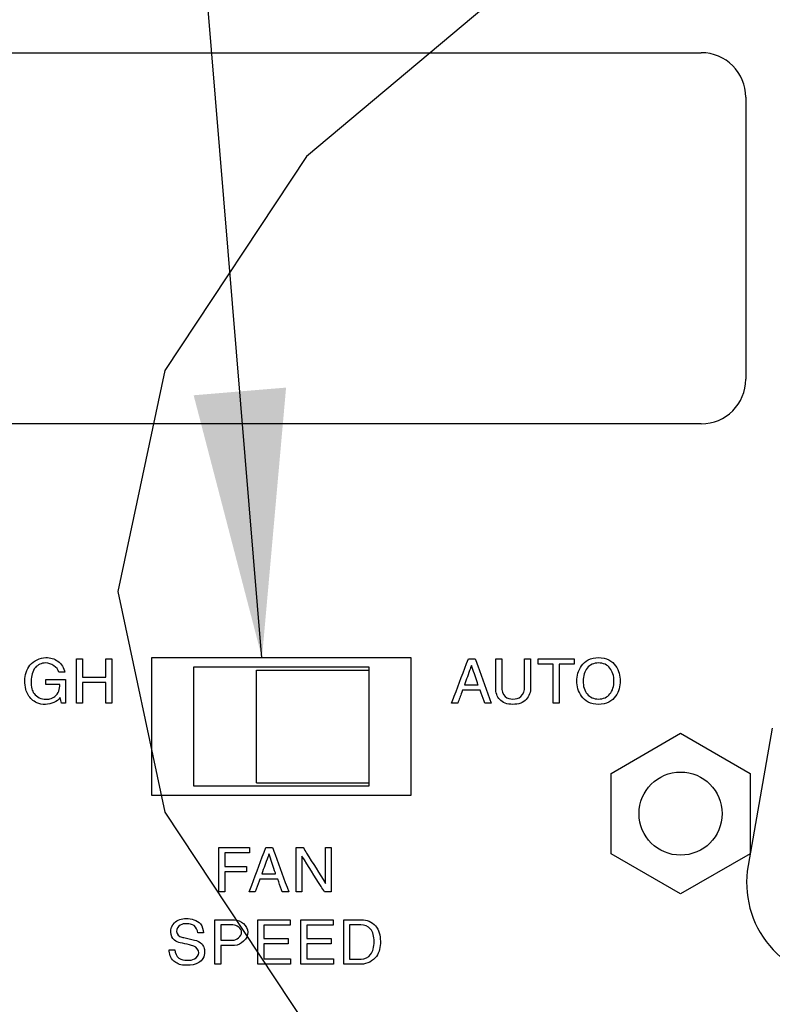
# Model space of a CAD drawing. Header units: inches. Extents: x 0 to 34, y 0 to 22.
# Tile 76 of 82: x 28.778 to 29.285, y 16.75 to 17.413. Entities that reach past the tile are written whole.
import ezdxf

# ---------------------------------------------------------------- set-up
doc = ezdxf.new("R2010")
doc.units = ezdxf.units.IN
doc.header["$LTSCALE"] = 1.87
doc.header["$MEASUREMENT"] = 0
doc.linetypes.add('PHANTOM', pattern=[0.8, 0.45, -0.05, 0.1, -0.05, 0.1, -0.05])
doc.layers.get('0').update_dxf_attribs({"linetype": 'CONTINUOUS'})
for name, color, linetype in [('DATUMCURVES', 7, 'CONTINUOUS'), ('DEFAULT_3', 7, 'PHANTOM'), ('DETAIL', 7, 'CONTINUOUS')]:
    doc.layers.add(name, color=color, linetype=linetype)

msp = doc.modelspace()

# ---------------------------------------------------------------- linework, layer by layer
at = {"color": 7, "linetype": 'CONTINUOUS'}
for p, q in [((28.29701, 17.3905), (29.23701, 17.3905)), ((29.26701, 17.3605), (29.26701, 17.1705)), ((29.23701, 17.1405), (28.29701, 17.1405)), ((28.89486, 16.97663), (28.89486, 16.89663)), ((29.01336, 16.97663), (28.89486, 16.97663)), ((28.93736, 16.89863), (28.93736, 16.97463)), ((28.93736, 16.97463), (29.01336, 16.97463)), ((29.01336, 16.89663), (29.01336, 16.97663)), ((29.17623, 16.90502), (29.22311, 16.93209)), ((29.22311, 16.93209), (29.26998, 16.90502)), ((29.17623, 16.8509), (29.17623, 16.90502)), ((29.26998, 16.90502), (29.26998, 16.8509)), ((28.89486, 16.89663), (29.01336, 16.89663)), ((28.93736, 16.89863), (29.01336, 16.89863)), ((29.22311, 16.82383), (29.17623, 16.8509)), ((29.26998, 16.8509), (29.22311, 16.82383))]:
    msp.add_line(p, q, dxfattribs=at)
at = {"color": 3, "linetype": 'CONTINUOUS'}
for p, q in [((28.86661, 16.98296), (28.86661, 16.89046)), ((29.04161, 16.98296), (28.86661, 16.98296)), ((29.04161, 16.89046), (29.04161, 16.98296)), ((29.28492, 16.93542), (29.26861, 16.84292)), ((28.86661, 16.89046), (29.04161, 16.89046))]:
    msp.add_line(p, q, dxfattribs=at)
at = {"color": 7, "linetype": 'CONTINUOUS'}
msp.add_circle((29.22311, 16.87796), 0.028, dxfattribs=at)
for centre, start, end in [((29.23701, 17.3605), 0, 90), ((29.23701, 17.1705), 270, 360)]:
    msp.add_arc(centre, 0.03, start, end, dxfattribs=at)
at = {"color": 3, "linetype": 'CONTINUOUS'}
msp.add_arc((29.33361, 16.83146), 0.066, 170, 270, dxfattribs=at)
at = {"layer": 'DATUMCURVES', "color": 40, "linetype": 'CONTINUOUS'}
for points, knots in [([(28.78128, 16.96753, 3.55992), (28.78128, 16.97121, 3.55992), (28.78345, 16.9794, 3.55992), (28.79431, 16.98422, 3.55992), (28.80421, 16.98152, 3.55992), (28.80774, 16.97605, 3.55992), (28.80812, 16.97316, 3.55992)], [0, 0, 0, 0, 0.275193, 0.570962, 0.781887, 1, 1, 1, 1]), ([(28.8042, 16.97316, 3.55992), (28.80332, 16.9767, 3.55992), (28.79623, 16.98129, 3.55992), (28.78681, 16.97664, 3.55992), (28.78519, 16.96883, 3.55992), (28.78548, 16.96364, 3.55992), (28.78595, 16.96196, 3.55992)], [0, 0, 0, 0, 0.329841, 0.558343, 0.843044, 1, 1, 1, 1]), ([(28.81616, 16.95232, 3.55992), (28.81616, 16.95388, 3.55992), (28.81616, 16.96386, 3.55992), (28.81616, 16.97383, 3.55992), (28.81616, 16.98224, 3.55992)], [0, 0, 0, 0, 0.15625, 1, 1, 1, 1]), ([(28.8202, 16.98224, 3.55992), (28.8202, 16.9816, 3.55992), (28.8202, 16.97747, 3.55992), (28.8202, 16.97335, 3.55992), (28.8202, 16.96987, 3.55992)], [0, 0, 0, 0, 0.15625, 1, 1, 1, 1]), ([(28.83583, 16.96987, 3.55992), (28.83583, 16.97051, 3.55992), (28.83583, 16.97464, 3.55992), (28.83583, 16.97876, 3.55992), (28.83583, 16.98224, 3.55992)], [0, 0, 0, 0, 0.15625, 1, 1, 1, 1]), ([(28.83986, 16.98224, 3.55992), (28.83986, 16.98068, 3.55992), (28.83986, 16.97071, 3.55992), (28.83986, 16.96074, 3.55992), (28.83986, 16.95232, 3.55992)], [0, 0, 0, 0, 0.15625, 1, 1, 1, 1]), ([(29.06886, 16.95232, 3.55992), (29.06945, 16.95388, 3.55992), (29.0732, 16.96386, 3.55992), (29.07695, 16.97383, 3.55992), (29.08011, 16.98224, 3.55992)], [0, 0, 0, 0, 0.15625, 1, 1, 1, 1]), ([(29.0847, 16.98224, 3.55992), (29.08526, 16.98068, 3.55992), (29.08887, 16.97071, 3.55992), (29.09248, 16.96074, 3.55992), (29.09553, 16.95232, 3.55992)], [0, 0, 0, 0, 0.15625, 1, 1, 1, 1]), ([(29.09853, 16.96228, 3.55992), (29.09853, 16.96332, 3.55992), (29.09853, 16.96998, 3.55992), (29.09853, 16.97663, 3.55992), (29.09853, 16.98224, 3.55992)], [0, 0, 0, 0, 0.15625, 1, 1, 1, 1]), ([(29.10257, 16.98224, 3.55992), (29.10257, 16.98126, 3.55992), (29.10257, 16.97498, 3.55992), (29.10257, 16.96871, 3.55992), (29.10257, 16.96341, 3.55992)], [0, 0, 0, 0, 0.15625, 1, 1, 1, 1]), ([(29.11803, 16.96332, 3.55992), (29.11803, 16.96431, 3.55992), (29.11803, 16.97062, 3.55992), (29.11803, 16.97692, 3.55992), (29.11803, 16.98224, 3.55992)], [0, 0, 0, 0, 0.15625, 1, 1, 1, 1]), ([(29.12207, 16.98224, 3.55992), (29.12207, 16.98123, 3.55992), (29.12207, 16.97476, 3.55992), (29.12207, 16.96829, 3.55992), (29.12207, 16.96283, 3.55992)], [0, 0, 0, 0, 0.15625, 1, 1, 1, 1]), ([(29.12715, 16.98224, 3.55992), (29.12841, 16.98224, 3.55992), (29.13651, 16.98224, 3.55992), (29.14461, 16.98224, 3.55992), (29.15144, 16.98224, 3.55992)], [0, 0, 0, 0, 0.15625, 1, 1, 1, 1]), ([(29.13727, 16.97866, 3.55992), (29.13675, 16.97866, 3.55992), (29.13337, 16.97866, 3.55992), (29.13, 16.97866, 3.55992), (29.12715, 16.97866, 3.55992)], [0, 0, 0, 0, 0.15625, 1, 1, 1, 1]), ([(29.13727, 16.95232, 3.55992), (29.13727, 16.9537, 3.55992), (29.13727, 16.96247, 3.55992), (29.13727, 16.97125, 3.55992), (29.13727, 16.97866, 3.55992)], [0, 0, 0, 0, 0.15625, 1, 1, 1, 1]), ([(29.15144, 16.97866, 3.55992), (29.15091, 16.97866, 3.55992), (29.14754, 16.97866, 3.55992), (29.14416, 16.97866, 3.55992), (29.14132, 16.97866, 3.55992)], [0, 0, 0, 0, 0.15625, 1, 1, 1, 1]), ([(29.14132, 16.97866, 3.55992), (29.14132, 16.97729, 3.55992), (29.14132, 16.96851, 3.55992), (29.14132, 16.95973, 3.55992), (29.14132, 16.95232, 3.55992)], [0, 0, 0, 0, 0.15625, 1, 1, 1, 1]), ([(29.16782, 16.95154, 3.55992), (29.16531, 16.95154, 3.55992), (29.16028, 16.95269, 3.55992), (29.15603, 16.95678, 3.55992), (29.15365, 16.96213, 3.55992), (29.15303, 16.96728, 3.55992), (29.15365, 16.97243, 3.55992), (29.15603, 16.97779, 3.55992), (29.16028, 16.98187, 3.55992), (29.16531, 16.98303, 3.55992), (29.16782, 16.98303, 3.55992)], [0, 0, 0, 0, 0.124973, 0.249946, 0.374919, 0.499892, 0.624919, 0.749946, 0.874973, 1, 1, 1, 1]), ([(29.16782, 16.97945, 3.55992), (29.16629, 16.97945, 3.55992), (29.16322, 16.97883, 3.55992), (29.15889, 16.97539, 3.55992), (29.15691, 16.96903, 3.55992), (29.15789, 16.9622, 3.55992), (29.15998, 16.95835, 3.55992), (29.16322, 16.95575, 3.55992), (29.16629, 16.95512, 3.55992), (29.16782, 16.95512, 3.55992)], [0, 0, 0, 0, 0.125025, 0.250049, 0.500099, 0.625074, 0.750049, 0.875025, 1, 1, 1, 1]), ([(29.16782, 16.98303, 3.55992), (29.17033, 16.98303, 3.55992), (29.17535, 16.98187, 3.55992), (29.17961, 16.97779, 3.55992), (29.18198, 16.97243, 3.55992), (29.18261, 16.96728, 3.55992), (29.18198, 16.96213, 3.55992), (29.17961, 16.95678, 3.55992), (29.17535, 16.95269, 3.55992), (29.17033, 16.95154, 3.55992), (29.16782, 16.95154, 3.55992)], [0, 0, 0, 0, 0.125027, 0.250054, 0.375081, 0.500108, 0.625081, 0.750054, 0.875027, 1, 1, 1, 1]), ([(29.16782, 16.95512, 3.55992), (29.16935, 16.95512, 3.55992), (29.17241, 16.95575, 3.55992), (29.17566, 16.95835, 3.55992), (29.17775, 16.9622, 3.55992), (29.17873, 16.96903, 3.55992), (29.17674, 16.97539, 3.55992), (29.17241, 16.97883, 3.55992), (29.16935, 16.97945, 3.55992), (29.16782, 16.97945, 3.55992)], [0, 0, 0, 0, 0.124975, 0.249951, 0.374926, 0.499901, 0.749951, 0.874975, 1, 1, 1, 1]), ([(29.08219, 16.97778, 3.55992), (29.08194, 16.9771, 3.55992), (29.08035, 16.97271, 3.55992), (29.07875, 16.96832, 3.55992), (29.07741, 16.96462, 3.55992)], [0, 0, 0, 0, 0.15625, 1, 1, 1, 1]), ([(29.0867, 16.96462, 3.55992), (29.08647, 16.9653, 3.55992), (29.08499, 16.96969, 3.55992), (29.08352, 16.97408, 3.55992), (29.08228, 16.97778, 3.55992)], [0, 0, 0, 0, 0.15625, 1, 1, 1, 1]), ([(28.80503, 16.9562, 3.55992), (28.80399, 16.95475, 3.55992), (28.80088, 16.95232, 3.55992), (28.79512, 16.95118, 3.55992), (28.7897, 16.95202, 3.55992), (28.78478, 16.95555, 3.55992), (28.78154, 16.9609, 3.55992), (28.78128, 16.96556, 3.55992), (28.78128, 16.96753, 3.55992)], [0, 0, 0, 0, 0.153723, 0.320693, 0.493099, 0.605874, 0.831118, 1, 1, 1, 1]), ([(28.79549, 16.96833, 3.55992), (28.79617, 16.96833, 3.55992), (28.80055, 16.96833, 3.55992), (28.80492, 16.96833, 3.55992), (28.80861, 16.96833, 3.55992)], [0, 0, 0, 0, 0.15625, 1, 1, 1, 1]), ([(28.80861, 16.96833, 3.55992), (28.80861, 16.96749, 3.55992), (28.80861, 16.96216, 3.55992), (28.80861, 16.95683, 3.55992), (28.80861, 16.95232, 3.55992)], [0, 0, 0, 0, 0.15625, 1, 1, 1, 1]), ([(28.8202, 16.96987, 3.55992), (28.82102, 16.96987, 3.55992), (28.82623, 16.96987, 3.55992), (28.83143, 16.96987, 3.55992), (28.83583, 16.96987, 3.55992)], [0, 0, 0, 0, 0.15625, 1, 1, 1, 1]), ([(28.83583, 16.96628, 3.55992), (28.83501, 16.96628, 3.55992), (28.82981, 16.96628, 3.55992), (28.8246, 16.96628, 3.55992), (28.8202, 16.96628, 3.55992)], [0, 0, 0, 0, 0.15625, 1, 1, 1, 1]), ([(28.8202, 16.96628, 3.55992), (28.8202, 16.96555, 3.55992), (28.8202, 16.9609, 3.55992), (28.8202, 16.95625, 3.55992), (28.8202, 16.95232, 3.55992)], [0, 0, 0, 0, 0.15625, 1, 1, 1, 1]), ([(28.83583, 16.95232, 3.55992), (28.83583, 16.95305, 3.55992), (28.83583, 16.9577, 3.55992), (28.83583, 16.96236, 3.55992), (28.83583, 16.96628, 3.55992)], [0, 0, 0, 0, 0.15625, 1, 1, 1, 1]), ([(28.78595, 16.96196, 3.55992), (28.78627, 16.96084, 3.55992), (28.78796, 16.95713, 3.55992), (28.79245, 16.95499, 3.55992), (28.79541, 16.95499, 3.55992)], [0, 0, 0, 0, 0.281483, 1, 1, 1, 1]), ([(28.79541, 16.95499, 3.55992), (28.79635, 16.95499, 3.55992), (28.79853, 16.95517, 3.55992), (28.80193, 16.95679, 3.55992), (28.80457, 16.96034, 3.55992), (28.80482, 16.96338, 3.55992), (28.80482, 16.96487, 3.55992)], [0, 0, 0, 0, 0.182714, 0.42324, 0.71072, 1, 1, 1, 1]), ([(28.80482, 16.96487, 3.55992), (28.80434, 16.96487, 3.55992), (28.80123, 16.96487, 3.55992), (28.79812, 16.96487, 3.55992), (28.79549, 16.96487, 3.55992)], [0, 0, 0, 0, 0.15625, 1, 1, 1, 1]), ([(29.07615, 16.96103, 3.55992), (29.07599, 16.96058, 3.55992), (29.07495, 16.95768, 3.55992), (29.0739, 16.95477, 3.55992), (29.07302, 16.95232, 3.55992)], [0, 0, 0, 0, 0.15625, 1, 1, 1, 1]), ([(29.08815, 16.96103, 3.55992), (29.08753, 16.96103, 3.55992), (29.08353, 16.96103, 3.55992), (29.07953, 16.96103, 3.55992), (29.07615, 16.96103, 3.55992)], [0, 0, 0, 0, 0.15625, 1, 1, 1, 1]), ([(29.07741, 16.96462, 3.55992), (29.07789, 16.96462, 3.55992), (29.08099, 16.96462, 3.55992), (29.08408, 16.96462, 3.55992), (29.0867, 16.96462, 3.55992)], [0, 0, 0, 0, 0.15625, 1, 1, 1, 1]), ([(29.09111, 16.95232, 3.55992), (29.09096, 16.95278, 3.55992), (29.08997, 16.95568, 3.55992), (29.08899, 16.95858, 3.55992), (29.08815, 16.96103, 3.55992)], [0, 0, 0, 0, 0.15625, 1, 1, 1, 1]), ([(29.12207, 16.96283, 3.55992), (29.12207, 16.96, 3.55992), (29.12057, 16.95533, 3.55992), (29.11518, 16.95199, 3.55992), (29.11008, 16.95129, 3.55992), (29.10503, 16.95198, 3.55992), (29.09993, 16.95523, 3.55992), (29.09853, 16.95963, 3.55992), (29.09853, 16.96228, 3.55992)], [0, 0, 0, 0, 0.23604, 0.360907, 0.512001, 0.658643, 0.778393, 1, 1, 1, 1]), ([(29.10257, 16.96341, 3.55992), (29.10257, 16.96108, 3.55992), (29.10378, 16.95625, 3.55992), (29.1102, 16.95464, 3.55992), (29.11667, 16.95611, 3.55992), (29.11803, 16.96099, 3.55992), (29.11803, 16.96332, 3.55992)], [0, 0, 0, 0, 0.27767, 0.496507, 0.721212, 1, 1, 1, 1]), ([(28.91201, 16.82518, 3.55992), (28.91201, 16.82674, 3.55992), (28.91201, 16.83671, 3.55992), (28.91201, 16.84668, 3.55992), (28.91201, 16.8551, 3.55992)], [0, 0, 0, 0, 0.15625, 1, 1, 1, 1]), ([(28.91201, 16.8551, 3.55992), (28.91309, 16.8551, 3.55992), (28.91999, 16.8551, 3.55992), (28.9269, 16.8551, 3.55992), (28.93272, 16.8551, 3.55992)], [0, 0, 0, 0, 0.15625, 1, 1, 1, 1]), ([(28.93239, 16.82518, 3.55992), (28.93297, 16.82674, 3.55992), (28.93672, 16.83671, 3.55992), (28.94047, 16.84668, 3.55992), (28.94364, 16.8551, 3.55992)], [0, 0, 0, 0, 0.15625, 1, 1, 1, 1]), ([(28.94822, 16.8551, 3.55992), (28.94878, 16.85354, 3.55992), (28.9524, 16.84357, 3.55992), (28.95601, 16.83359, 3.55992), (28.95905, 16.82518, 3.55992)], [0, 0, 0, 0, 0.15625, 1, 1, 1, 1]), ([(28.96402, 16.82518, 3.55992), (28.96402, 16.82674, 3.55992), (28.96402, 16.83671, 3.55992), (28.96402, 16.84668, 3.55992), (28.96402, 16.8551, 3.55992)], [0, 0, 0, 0, 0.15625, 1, 1, 1, 1]), ([(28.9688, 16.8551, 3.55992), (28.96958, 16.85384, 3.55992), (28.97457, 16.84578, 3.55992), (28.97956, 16.83773, 3.55992), (28.98376, 16.83093, 3.55992)], [0, 0, 0, 0, 0.15625, 1, 1, 1, 1]), ([(28.98385, 16.83093, 3.55992), (28.98385, 16.83219, 3.55992), (28.98385, 16.84024, 3.55992), (28.98385, 16.8483, 3.55992), (28.98385, 16.8551, 3.55992)], [0, 0, 0, 0, 0.15625, 1, 1, 1, 1]), ([(28.98777, 16.8551, 3.55992), (28.98777, 16.85354, 3.55992), (28.98777, 16.84357, 3.55992), (28.98777, 16.83359, 3.55992), (28.98777, 16.82518, 3.55992)], [0, 0, 0, 0, 0.15625, 1, 1, 1, 1]), ([(28.93272, 16.85151, 3.55992), (28.93185, 16.85151, 3.55992), (28.9263, 16.85151, 3.55992), (28.92074, 16.85151, 3.55992), (28.91606, 16.85151, 3.55992)], [0, 0, 0, 0, 0.15625, 1, 1, 1, 1]), ([(28.91606, 16.85151, 3.55992), (28.91606, 16.85104, 3.55992), (28.91606, 16.84798, 3.55992), (28.91606, 16.84492, 3.55992), (28.91606, 16.84235, 3.55992)], [0, 0, 0, 0, 0.15625, 1, 1, 1, 1]), ([(28.94572, 16.85064, 3.55992), (28.94547, 16.84995, 3.55992), (28.94387, 16.84556, 3.55992), (28.94228, 16.84117, 3.55992), (28.94093, 16.83747, 3.55992)], [0, 0, 0, 0, 0.15625, 1, 1, 1, 1]), ([(28.95022, 16.83747, 3.55992), (28.94999, 16.83816, 3.55992), (28.94852, 16.84255, 3.55992), (28.94705, 16.84693, 3.55992), (28.94581, 16.85064, 3.55992)], [0, 0, 0, 0, 0.15625, 1, 1, 1, 1]), ([(28.96793, 16.84935, 3.55992), (28.96793, 16.84809, 3.55992), (28.96793, 16.84003, 3.55992), (28.96793, 16.83198, 3.55992), (28.96793, 16.82518, 3.55992)], [0, 0, 0, 0, 0.15625, 1, 1, 1, 1]), ([(28.98322, 16.82518, 3.55992), (28.98243, 16.82644, 3.55992), (28.97736, 16.83449, 3.55992), (28.97229, 16.84255, 3.55992), (28.96801, 16.84935, 3.55992)], [0, 0, 0, 0, 0.15625, 1, 1, 1, 1]), ([(28.91606, 16.84235, 3.55992), (28.91682, 16.84235, 3.55992), (28.92171, 16.84235, 3.55992), (28.92659, 16.84235, 3.55992), (28.93072, 16.84235, 3.55992)], [0, 0, 0, 0, 0.15625, 1, 1, 1, 1]), ([(28.93072, 16.83876, 3.55992), (28.92995, 16.83876, 3.55992), (28.92507, 16.83876, 3.55992), (28.92018, 16.83876, 3.55992), (28.91606, 16.83876, 3.55992)], [0, 0, 0, 0, 0.15625, 1, 1, 1, 1]), ([(28.91606, 16.83876, 3.55992), (28.91606, 16.83805, 3.55992), (28.91606, 16.83353, 3.55992), (28.91606, 16.829, 3.55992), (28.91606, 16.82518, 3.55992)], [0, 0, 0, 0, 0.15625, 1, 1, 1, 1]), ([(28.93968, 16.83389, 3.55992), (28.93952, 16.83343, 3.55992), (28.93848, 16.83053, 3.55992), (28.93744, 16.82763, 3.55992), (28.93656, 16.82518, 3.55992)], [0, 0, 0, 0, 0.15625, 1, 1, 1, 1]), ([(28.95168, 16.83389, 3.55992), (28.95106, 16.83389, 3.55992), (28.94706, 16.83389, 3.55992), (28.94306, 16.83389, 3.55992), (28.93968, 16.83389, 3.55992)], [0, 0, 0, 0, 0.15625, 1, 1, 1, 1]), ([(28.94093, 16.83747, 3.55992), (28.94141, 16.83747, 3.55992), (28.94451, 16.83747, 3.55992), (28.94761, 16.83747, 3.55992), (28.95022, 16.83747, 3.55992)], [0, 0, 0, 0, 0.15625, 1, 1, 1, 1]), ([(28.95464, 16.82518, 3.55992), (28.95448, 16.82563, 3.55992), (28.9535, 16.82854, 3.55992), (28.95251, 16.83144, 3.55992), (28.95168, 16.83389, 3.55992)], [0, 0, 0, 0, 0.15625, 1, 1, 1, 1]), ([(28.88597, 16.79099, 3.55992), (28.88458, 16.79131, 3.55992), (28.88119, 16.79248, 3.55992), (28.87869, 16.79836, 3.55992), (28.88152, 16.80569, 3.55992), (28.88709, 16.80727, 3.55992), (28.88989, 16.80727, 3.55992)], [0, 0, 0, 0, 0.16943, 0.400073, 0.669403, 1, 1, 1, 1]), ([(28.88989, 16.80727, 3.55992), (28.89333, 16.80727, 3.55992), (28.89997, 16.80584, 3.55992), (28.90145, 16.79984, 3.55992), (28.90156, 16.79773, 3.55992)], [0, 0, 0, 0, 0.620135, 1, 1, 1, 1]), ([(28.90918, 16.77657, 3.55992), (28.90918, 16.77813, 3.55992), (28.90918, 16.7881, 3.55992), (28.90918, 16.79807, 3.55992), (28.90918, 16.80649, 3.55992)], [0, 0, 0, 0, 0.15625, 1, 1, 1, 1]), ([(28.90918, 16.80649, 3.55992), (28.90988, 16.80649, 3.55992), (28.91437, 16.80649, 3.55992), (28.91885, 16.80649, 3.55992), (28.92264, 16.80649, 3.55992)], [0, 0, 0, 0, 0.15625, 1, 1, 1, 1]), ([(28.92264, 16.80649, 3.55992), (28.92672, 16.80649, 3.55992), (28.93626, 16.79808, 3.55992), (28.92682, 16.78919, 3.55992), (28.92264, 16.78919, 3.55992)], [0, 0, 0, 0, 0.493496, 1, 1, 1, 1]), ([(28.93822, 16.77657, 3.55992), (28.93822, 16.77813, 3.55992), (28.93822, 16.7881, 3.55992), (28.93822, 16.79807, 3.55992), (28.93822, 16.80649, 3.55992)], [0, 0, 0, 0, 0.15625, 1, 1, 1, 1]), ([(28.93822, 16.80649, 3.55992), (28.93935, 16.80649, 3.55992), (28.94662, 16.80649, 3.55992), (28.95388, 16.80649, 3.55992), (28.96001, 16.80649, 3.55992)], [0, 0, 0, 0, 0.15625, 1, 1, 1, 1]), ([(28.96726, 16.77657, 3.55992), (28.96726, 16.77813, 3.55992), (28.96726, 16.7881, 3.55992), (28.96726, 16.79807, 3.55992), (28.96726, 16.80649, 3.55992)], [0, 0, 0, 0, 0.15625, 1, 1, 1, 1]), ([(28.96726, 16.80649, 3.55992), (28.9684, 16.80649, 3.55992), (28.97566, 16.80649, 3.55992), (28.98293, 16.80649, 3.55992), (28.98905, 16.80649, 3.55992)], [0, 0, 0, 0, 0.15625, 1, 1, 1, 1]), ([(28.99609, 16.80649, 3.55992), (28.99672, 16.80649, 3.55992), (29.00077, 16.80649, 3.55992), (29.00481, 16.80649, 3.55992), (29.00822, 16.80649, 3.55992)], [0, 0, 0, 0, 0.15625, 1, 1, 1, 1]), ([(28.99609, 16.77657, 3.55992), (28.99609, 16.77813, 3.55992), (28.99609, 16.7881, 3.55992), (28.99609, 16.79807, 3.55992), (28.99609, 16.80649, 3.55992)], [0, 0, 0, 0, 0.15625, 1, 1, 1, 1]), ([(29.00822, 16.80649, 3.55992), (29.01157, 16.80649, 3.55992), (29.01918, 16.80331, 3.55992), (29.02152, 16.79208, 3.55992), (29.01959, 16.78063, 3.55992), (29.01182, 16.77657, 3.55992), (29.00806, 16.77657, 3.55992)], [0, 0, 0, 0, 0.233619, 0.491181, 0.737299, 1, 1, 1, 1]), ([(28.89777, 16.79773, 3.55992), (28.89768, 16.79953, 3.55992), (28.89577, 16.80323, 3.55992), (28.89055, 16.80401, 3.55992), (28.88551, 16.80356, 3.55992), (28.88351, 16.80023, 3.55992), (28.88351, 16.79857, 3.55992)], [0, 0, 0, 0, 0.271172, 0.525644, 0.74998, 1, 1, 1, 1]), ([(28.92143, 16.80303, 3.55992), (28.921, 16.80303, 3.55992), (28.91826, 16.80303, 3.55992), (28.91553, 16.80303, 3.55992), (28.91322, 16.80303, 3.55992)], [0, 0, 0, 0, 0.15625, 1, 1, 1, 1]), ([(28.91322, 16.80303, 3.55992), (28.91322, 16.80249, 3.55992), (28.91322, 16.79903, 3.55992), (28.91322, 16.79557, 3.55992), (28.91322, 16.79265, 3.55992)], [0, 0, 0, 0, 0.15625, 1, 1, 1, 1]), ([(28.96001, 16.8029, 3.55992), (28.95909, 16.8029, 3.55992), (28.95317, 16.8029, 3.55992), (28.94725, 16.8029, 3.55992), (28.94226, 16.8029, 3.55992)], [0, 0, 0, 0, 0.15625, 1, 1, 1, 1]), ([(28.94226, 16.8029, 3.55992), (28.94226, 16.80242, 3.55992), (28.94226, 16.79937, 3.55992), (28.94226, 16.79631, 3.55992), (28.94226, 16.79374, 3.55992)], [0, 0, 0, 0, 0.15625, 1, 1, 1, 1]), ([(28.98905, 16.8029, 3.55992), (28.98813, 16.8029, 3.55992), (28.98221, 16.8029, 3.55992), (28.9763, 16.8029, 3.55992), (28.97131, 16.8029, 3.55992)], [0, 0, 0, 0, 0.15625, 1, 1, 1, 1]), ([(28.97131, 16.8029, 3.55992), (28.97131, 16.80242, 3.55992), (28.97131, 16.79937, 3.55992), (28.97131, 16.79631, 3.55992), (28.97131, 16.79374, 3.55992)], [0, 0, 0, 0, 0.15625, 1, 1, 1, 1]), ([(29.00768, 16.80303, 3.55992), (29.00728, 16.80303, 3.55992), (29.00477, 16.80303, 3.55992), (29.00226, 16.80303, 3.55992), (29.00013, 16.80303, 3.55992)], [0, 0, 0, 0, 0.15625, 1, 1, 1, 1]), ([(29.00013, 16.80303, 3.55992), (29.00013, 16.80183, 3.55992), (29.00013, 16.79416, 3.55992), (29.00013, 16.7865, 3.55992), (29.00013, 16.78003, 3.55992)], [0, 0, 0, 0, 0.15625, 1, 1, 1, 1]), ([(29.00797, 16.78003, 3.55992), (29.0103, 16.78003, 3.55992), (29.01423, 16.78188, 3.55992), (29.01632, 16.78697, 3.55992), (29.0168, 16.79167, 3.55992), (29.01634, 16.79636, 3.55992), (29.0141, 16.80143, 3.55992), (29.01005, 16.80303, 3.55992), (29.00768, 16.80303, 3.55992)], [0, 0, 0, 0, 0.217072, 0.343032, 0.499743, 0.654956, 0.778344, 1, 1, 1, 1]), ([(28.8956, 16.79282, 3.55992), (28.89738, 16.7924, 3.55992), (28.90009, 16.7912, 3.55992), (28.90212, 16.78786, 3.55992), (28.90261, 16.78437, 3.55992), (28.90177, 16.78036, 3.55992), (28.89754, 16.77644, 3.55992), (28.89194, 16.77558, 3.55992), (28.88776, 16.77586, 3.55992), (28.88638, 16.77618, 3.55992)], [0, 0, 0, 0, 0.170696, 0.25523, 0.353779, 0.494967, 0.618153, 0.866995, 1, 1, 1, 1]), ([(28.88706, 16.79478, 3.55992), (28.8875, 16.79467, 3.55992), (28.89035, 16.79402, 3.55992), (28.89319, 16.79337, 3.55992), (28.8956, 16.79282, 3.55992)], [0, 0, 0, 0, 0.15625, 1, 1, 1, 1]), ([(28.91322, 16.79265, 3.55992), (28.91364, 16.79265, 3.55992), (28.91632, 16.79265, 3.55992), (28.919, 16.79265, 3.55992), (28.92126, 16.79265, 3.55992)], [0, 0, 0, 0, 0.15625, 1, 1, 1, 1]), ([(28.94226, 16.79374, 3.55992), (28.94311, 16.79374, 3.55992), (28.94857, 16.79374, 3.55992), (28.95403, 16.79374, 3.55992), (28.95864, 16.79374, 3.55992)], [0, 0, 0, 0, 0.15625, 1, 1, 1, 1]), ([(28.97131, 16.79374, 3.55992), (28.97216, 16.79374, 3.55992), (28.97762, 16.79374, 3.55992), (28.98307, 16.79374, 3.55992), (28.98768, 16.79374, 3.55992)], [0, 0, 0, 0, 0.15625, 1, 1, 1, 1]), ([(28.88638, 16.77618, 3.55992), (28.88576, 16.77633, 3.55992), (28.88406, 16.77686, 3.55992), (28.88126, 16.77866, 3.55992), (28.87884, 16.78202, 3.55992), (28.87859, 16.7849, 3.55992), (28.87859, 16.78624, 3.55992)], [0, 0, 0, 0, 0.137774, 0.391337, 0.708491, 1, 1, 1, 1]), ([(28.88239, 16.78624, 3.55992), (28.88239, 16.78419, 3.55992), (28.88442, 16.77983, 3.55992), (28.89046, 16.77907, 3.55992), (28.89581, 16.77937, 3.55992), (28.89847, 16.78261, 3.55992), (28.89847, 16.78427, 3.55992)], [0, 0, 0, 0, 0.279628, 0.541087, 0.772592, 1, 1, 1, 1]), ([(28.89847, 16.78427, 3.55992), (28.89847, 16.78611, 3.55992), (28.89597, 16.78889, 3.55992), (28.89313, 16.78932, 3.55992), (28.8921, 16.78957, 3.55992)], [0, 0, 0, 0, 0.633223, 1, 1, 1, 1]), ([(28.92264, 16.78919, 3.55992), (28.92215, 16.78919, 3.55992), (28.91901, 16.78919, 3.55992), (28.91587, 16.78919, 3.55992), (28.91322, 16.78919, 3.55992)], [0, 0, 0, 0, 0.15625, 1, 1, 1, 1]), ([(28.91322, 16.78919, 3.55992), (28.91322, 16.78853, 3.55992), (28.91322, 16.78433, 3.55992), (28.91322, 16.78012, 3.55992), (28.91322, 16.77657, 3.55992)], [0, 0, 0, 0, 0.15625, 1, 1, 1, 1]), ([(28.95864, 16.79015, 3.55992), (28.95778, 16.79015, 3.55992), (28.95233, 16.79015, 3.55992), (28.94687, 16.79015, 3.55992), (28.94226, 16.79015, 3.55992)], [0, 0, 0, 0, 0.15625, 1, 1, 1, 1]), ([(28.94226, 16.79015, 3.55992), (28.94226, 16.78963, 3.55992), (28.94226, 16.7863, 3.55992), (28.94226, 16.78296, 3.55992), (28.94226, 16.78015, 3.55992)], [0, 0, 0, 0, 0.15625, 1, 1, 1, 1]), ([(28.98768, 16.79015, 3.55992), (28.98682, 16.79015, 3.55992), (28.98137, 16.79015, 3.55992), (28.97591, 16.79015, 3.55992), (28.97131, 16.79015, 3.55992)], [0, 0, 0, 0, 0.15625, 1, 1, 1, 1]), ([(28.97131, 16.79015, 3.55992), (28.97131, 16.78963, 3.55992), (28.97131, 16.7863, 3.55992), (28.97131, 16.78296, 3.55992), (28.97131, 16.78015, 3.55992)], [0, 0, 0, 0, 0.15625, 1, 1, 1, 1]), ([(28.94226, 16.78015, 3.55992), (28.9432, 16.78015, 3.55992), (28.94922, 16.78015, 3.55992), (28.95523, 16.78015, 3.55992), (28.96031, 16.78015, 3.55992)], [0, 0, 0, 0, 0.15625, 1, 1, 1, 1]), ([(28.97131, 16.78015, 3.55992), (28.97225, 16.78015, 3.55992), (28.97826, 16.78015, 3.55992), (28.98427, 16.78015, 3.55992), (28.98935, 16.78015, 3.55992)], [0, 0, 0, 0, 0.15625, 1, 1, 1, 1]), ([(29.00013, 16.78003, 3.55992), (29.00054, 16.78003, 3.55992), (29.00315, 16.78003, 3.55992), (29.00576, 16.78003, 3.55992), (29.00797, 16.78003, 3.55992)], [0, 0, 0, 0, 0.15625, 1, 1, 1, 1]), ([(28.96031, 16.77657, 3.55992), (28.95916, 16.77657, 3.55992), (28.95179, 16.77657, 3.55992), (28.94443, 16.77657, 3.55992), (28.93822, 16.77657, 3.55992)], [0, 0, 0, 0, 0.15625, 1, 1, 1, 1]), ([(28.98935, 16.77657, 3.55992), (28.9882, 16.77657, 3.55992), (28.98083, 16.77657, 3.55992), (28.97347, 16.77657, 3.55992), (28.96726, 16.77657, 3.55992)], [0, 0, 0, 0, 0.15625, 1, 1, 1, 1]), ([(29.00806, 16.77657, 3.55992), (29.00743, 16.77657, 3.55992), (29.00345, 16.77657, 3.55992), (28.99946, 16.77657, 3.55992), (28.99609, 16.77657, 3.55992)], [0, 0, 0, 0, 0.15625, 1, 1, 1, 1])]:
    msp.add_open_spline(points, degree=3, knots=knots, dxfattribs=at)
for points in [[(28.81616, 16.98224, 3.55992), (28.81751, 16.98224, 3.55992), (28.81886, 16.98224, 3.55992), (28.8202, 16.98224, 3.55992)], [(28.83583, 16.98224, 3.55992), (28.83717, 16.98224, 3.55992), (28.83852, 16.98224, 3.55992), (28.83986, 16.98224, 3.55992)], [(29.08011, 16.98224, 3.55992), (29.08164, 16.98224, 3.55992), (29.08317, 16.98224, 3.55992), (29.0847, 16.98224, 3.55992)], [(29.09853, 16.98224, 3.55992), (29.09988, 16.98224, 3.55992), (29.10123, 16.98224, 3.55992), (29.10257, 16.98224, 3.55992)], [(29.11803, 16.98224, 3.55992), (29.11938, 16.98224, 3.55992), (29.12072, 16.98224, 3.55992), (29.12207, 16.98224, 3.55992)], [(29.12715, 16.97866, 3.55992), (29.12715, 16.97985, 3.55992), (29.12715, 16.98105, 3.55992), (29.12715, 16.98224, 3.55992)], [(29.15144, 16.98224, 3.55992), (29.15144, 16.98105, 3.55992), (29.15144, 16.97985, 3.55992), (29.15144, 16.97866, 3.55992)], [(28.80812, 16.97316, 3.55992), (28.80681, 16.97316, 3.55992), (28.80551, 16.97316, 3.55992), (28.8042, 16.97316, 3.55992)], [(29.08228, 16.97778, 3.55992), (29.08225, 16.97778, 3.55992), (29.08222, 16.97778, 3.55992), (29.08219, 16.97778, 3.55992)], [(28.79549, 16.96487, 3.55992), (28.79549, 16.96602, 3.55992), (28.79549, 16.96717, 3.55992), (28.79549, 16.96833, 3.55992)], [(28.80599, 16.95232, 3.55992), (28.80567, 16.95362, 3.55992), (28.80535, 16.95491, 3.55992), (28.80503, 16.9562, 3.55992)], [(28.80861, 16.95232, 3.55992), (28.80774, 16.95232, 3.55992), (28.80686, 16.95232, 3.55992), (28.80599, 16.95232, 3.55992)], [(28.8202, 16.95232, 3.55992), (28.81886, 16.95232, 3.55992), (28.81751, 16.95232, 3.55992), (28.81616, 16.95232, 3.55992)], [(28.83986, 16.95232, 3.55992), (28.83852, 16.95232, 3.55992), (28.83717, 16.95232, 3.55992), (28.83583, 16.95232, 3.55992)], [(29.07302, 16.95232, 3.55992), (29.07164, 16.95232, 3.55992), (29.07025, 16.95232, 3.55992), (29.06886, 16.95232, 3.55992)], [(29.09553, 16.95232, 3.55992), (29.09405, 16.95232, 3.55992), (29.09258, 16.95232, 3.55992), (29.09111, 16.95232, 3.55992)], [(29.14132, 16.95232, 3.55992), (29.13997, 16.95232, 3.55992), (29.13862, 16.95232, 3.55992), (29.13727, 16.95232, 3.55992)], [(28.93272, 16.8551, 3.55992), (28.93272, 16.8539, 3.55992), (28.93272, 16.85271, 3.55992), (28.93272, 16.85151, 3.55992)], [(28.94364, 16.8551, 3.55992), (28.94516, 16.8551, 3.55992), (28.94669, 16.8551, 3.55992), (28.94822, 16.8551, 3.55992)], [(28.96402, 16.8551, 3.55992), (28.96561, 16.8551, 3.55992), (28.96721, 16.8551, 3.55992), (28.9688, 16.8551, 3.55992)], [(28.98385, 16.8551, 3.55992), (28.98515, 16.8551, 3.55992), (28.98646, 16.8551, 3.55992), (28.98777, 16.8551, 3.55992)], [(28.94581, 16.85064, 3.55992), (28.94578, 16.85064, 3.55992), (28.94575, 16.85064, 3.55992), (28.94572, 16.85064, 3.55992)], [(28.96801, 16.84935, 3.55992), (28.96798, 16.84935, 3.55992), (28.96796, 16.84935, 3.55992), (28.96793, 16.84935, 3.55992)], [(28.93072, 16.84235, 3.55992), (28.93072, 16.84115, 3.55992), (28.93072, 16.83996, 3.55992), (28.93072, 16.83876, 3.55992)], [(28.98376, 16.83093, 3.55992), (28.98379, 16.83093, 3.55992), (28.98382, 16.83093, 3.55992), (28.98385, 16.83093, 3.55992)], [(28.91606, 16.82518, 3.55992), (28.91471, 16.82518, 3.55992), (28.91336, 16.82518, 3.55992), (28.91201, 16.82518, 3.55992)], [(28.93656, 16.82518, 3.55992), (28.93517, 16.82518, 3.55992), (28.93378, 16.82518, 3.55992), (28.93239, 16.82518, 3.55992)], [(28.95905, 16.82518, 3.55992), (28.95758, 16.82518, 3.55992), (28.95611, 16.82518, 3.55992), (28.95464, 16.82518, 3.55992)], [(28.96793, 16.82518, 3.55992), (28.96662, 16.82518, 3.55992), (28.96532, 16.82518, 3.55992), (28.96402, 16.82518, 3.55992)], [(28.98777, 16.82518, 3.55992), (28.98625, 16.82518, 3.55992), (28.98474, 16.82518, 3.55992), (28.98322, 16.82518, 3.55992)], [(28.96001, 16.80649, 3.55992), (28.96001, 16.80529, 3.55992), (28.96001, 16.8041, 3.55992), (28.96001, 16.8029, 3.55992)], [(28.98905, 16.80649, 3.55992), (28.98905, 16.80529, 3.55992), (28.98905, 16.8041, 3.55992), (28.98905, 16.8029, 3.55992)], [(28.92735, 16.79802, 3.55992), (28.92735, 16.80061, 3.55992), (28.92401, 16.80303, 3.55992), (28.92143, 16.80303, 3.55992)], [(28.88351, 16.79857, 3.55992), (28.88351, 16.79684, 3.55992), (28.88537, 16.79518, 3.55992), (28.88706, 16.79478, 3.55992)], [(28.90156, 16.79773, 3.55992), (28.90029, 16.79773, 3.55992), (28.89903, 16.79773, 3.55992), (28.89777, 16.79773, 3.55992)], [(28.92126, 16.79265, 3.55992), (28.92397, 16.79265, 3.55992), (28.92735, 16.79532, 3.55992), (28.92735, 16.79802, 3.55992)], [(28.95864, 16.79374, 3.55992), (28.95864, 16.79254, 3.55992), (28.95864, 16.79135, 3.55992), (28.95864, 16.79015, 3.55992)], [(28.98768, 16.79374, 3.55992), (28.98768, 16.79254, 3.55992), (28.98768, 16.79135, 3.55992), (28.98768, 16.79015, 3.55992)], [(28.87859, 16.78624, 3.55992), (28.87986, 16.78624, 3.55992), (28.88113, 16.78624, 3.55992), (28.88239, 16.78624, 3.55992)], [(28.8921, 16.78957, 3.55992), (28.89005, 16.79004, 3.55992), (28.88801, 16.79051, 3.55992), (28.88597, 16.79099, 3.55992)], [(28.96031, 16.78015, 3.55992), (28.96031, 16.77896, 3.55992), (28.96031, 16.77776, 3.55992), (28.96031, 16.77657, 3.55992)], [(28.98935, 16.78015, 3.55992), (28.98935, 16.77896, 3.55992), (28.98935, 16.77776, 3.55992), (28.98935, 16.77657, 3.55992)], [(28.91322, 16.77657, 3.55992), (28.91187, 16.77657, 3.55992), (28.91053, 16.77657, 3.55992), (28.90918, 16.77657, 3.55992)]]:
    msp.add_open_spline(points, degree=3, dxfattribs=at)
at = {"layer": 'DEFAULT_3', "color": 2, "linetype": 'PHANTOM'}
for points in [[(30.12368, 17.7018), (29.84124, 17.68518), (29.56769, 17.63486), (29.32701, 17.55525), (29.12213, 17.44733), (28.971, 17.32054), (28.87548, 17.17645), (28.84392, 17.02767)], [(28.84392, 17.02767), (28.87548, 16.87889), (28.971, 16.7348), (29.12213, 16.60801), (29.32701, 16.50009), (29.56769, 16.42048), (29.84124, 16.37016), (30.12368, 16.35354)]]:
    msp.add_lwpolyline(points, dxfattribs=at)
at = {"layer": 'DETAIL', "color": 2, "linetype": 'CONTINUOUS'}
msp.add_line((28.94106, 16.98296), (28.71019, 19.75936), dxfattribs=at)
msp.add_solid([(28.895, 17.15975), (28.94106, 16.98296), (28.95729, 17.16493)], dxfattribs=at)

doc.saveas('drawing.dxf')
